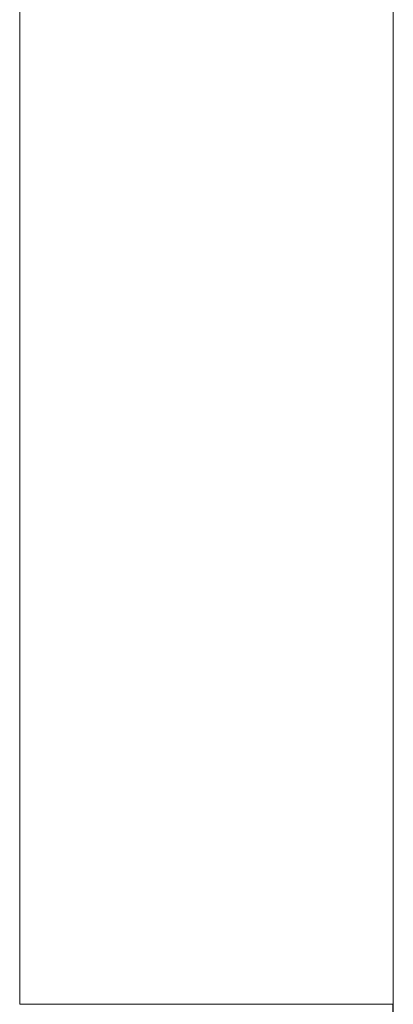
# Model space of a CAD drawing. Header units: metres. Extents: x 391.1 to 427.5, y 12.7 to 29.9.
# Tile 132 of 252: x 408.993 to 409.093, y 21.731 to 21.994. Entities that reach past the tile are written whole.
import ezdxf

# ---------------------------------------------------------------- set-up
doc = ezdxf.new("R2010")
doc.units = ezdxf.units.M
doc.layers.add('A-GENM-____-OTLN', color=7, linetype='Continuous', lineweight=18)
doc.layers.add('A-WALL-____-OTLN', color=7, linetype='Continuous', lineweight=25)

# ---------------------------------------------------------------- blocks, each defined once
blk = doc.blocks.new('Family - Evans P-1-153632-01_CLI_AIRE_PS1')
at = {"layer": 'A-WALL-____-OTLN', "color": 253, "true_color": 0xaaaaaa}
blk.add_line((0, 0), (0.89997, 0), dxfattribs=at)
at = {"layer": 'A-WALL-____-OTLN', "color": 253, "lineweight": 18, "true_color": 0xaaaaaa}
blk.add_line((0, 0), (3.32, 0), dxfattribs=at)
blk = doc.blocks.new('Family - Vano de puerta PS-1-153636-01_CLI_AIRE_PS1')
at = {"layer": 'A-GENM-____-OTLN', "color": 253, "true_color": 0xaaaaaa}
for p, q in [((408.99319, 22.44074), (408.99319, 21.7307)), ((408.99319, 21.7307), (408.99319, 22.44074)), ((409.09319, 21.7307), (409.09319, 22.44074)), ((409.09319, 22.44074), (409.09319, 21.7307)), ((408.99319, 21.7307), (409.09319, 21.7307)), ((408.99319, 21.7307), (409.09319, 21.7307))]:
    blk.add_line(p, q, dxfattribs=at)
blk = doc.blocks.new('LONDR55-XX_ZZ-ARQ-CAA-M3D-Londres55_ifc-1-01_CLI_AIRE_PS1')
at = {"layer": 'A-GENM-____-OTLN', "color": 253, "lineweight": 18, "true_color": 0xaaaaaa}
blk.add_blockref('Family - Vano de puerta PS-1-153636-01_CLI_AIRE_PS1', (0, 0), dxfattribs=at)
at = {"layer": 'A-WALL-____-OTLN', "color": 253, "lineweight": 18, "true_color": 0xaaaaaa, "rotation": 90}
blk.add_blockref('Family - Evans P-1-153632-01_CLI_AIRE_PS1', (409.09319, 20.83074), dxfattribs=at)

msp = doc.modelspace()

# ---------------------------------------------------------------- block references
at = {"lineweight": 5}
msp.add_blockref('LONDR55-XX_ZZ-ARQ-CAA-M3D-Londres55_ifc-1-01_CLI_AIRE_PS1', (0, 0), dxfattribs=at)

doc.saveas('drawing.dxf')
